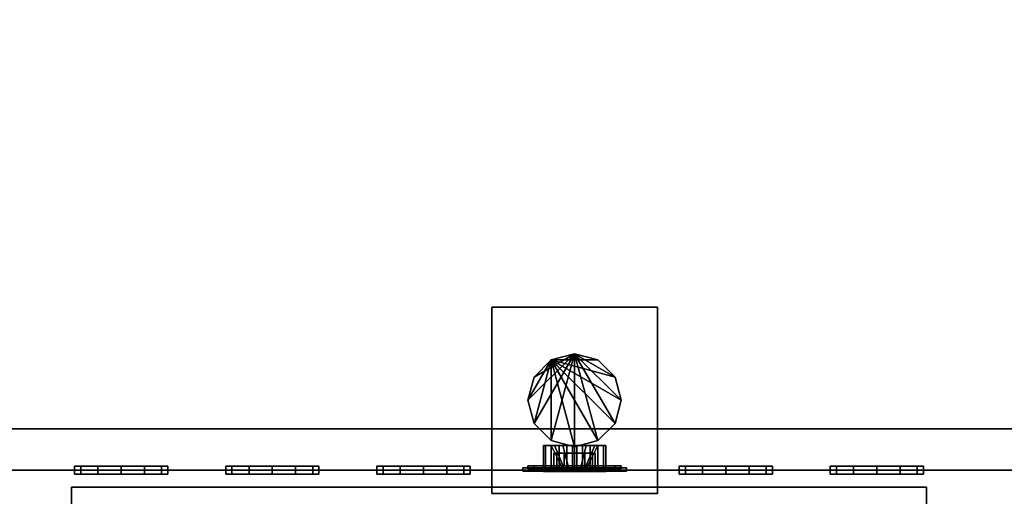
# Model space of a CAD drawing. Header units: millimetres. Extents: x 8500 to 19000, y -3980 to 3980.
# Tile 9 of 31: x 9900 to 11800, y -1150 to -230. Entities that reach past the tile are written whole.
import ezdxf

# ---------------------------------------------------------------- set-up
doc = ezdxf.new("R2010")
doc.units = ezdxf.units.MM

msp = doc.modelspace()

# ---------------------------------------------------------------- linework, layer by layer
for points in [[(8500, -3980, 840), (19000, -3980, 840), (19000, 3980, 840), (8500, 3980, 840)], [(8500, -3980, 900), (8500, 3980, 900), (19000, 3980, 900), (19000, -3980, 900)], [(10810.8, -1145, 901), (11130.8, -1145, 901), (11130.8, -785, 901), (10810.8, -785, 901)], [(10810.8, -1145, 910), (10810.8, -785, 910), (11130.8, -785, 910), (11130.8, -1145, 910)], [(11130.8, -785, 901), (11130.8, -785, 910), (10810.8, -785, 910), (10810.8, -785, 901)], [(10810.8, -785, 901), (10810.8, -785, 910), (10810.8, -1145, 910), (10810.8, -1145, 901)], [(11130.8, -1145, 901), (11130.8, -1145, 910), (11130.8, -785, 910), (11130.8, -785, 901)], [(10970.8, -875, 927.5), (10892.9, -1010, 927.5), (10880.8, -965, 927.5)], [(10970.8, -875, 927.5), (10880.8, -965, 927.5), (10892.9, -920, 927.5)], [(10925.8, -887.1, 912.5), (10892.9, -920, 912.5), (10880.8, -965, 912.5)], [(10925.8, -887.1, 912.5), (10880.8, -965, 912.5), (10892.9, -1010, 912.5)], [(10970.8, -875, 927.5), (10925.8, -1042.9, 927.5), (10892.9, -1010, 927.5)], [(10970.8, -875, 927.5), (10892.9, -920, 927.5), (10925.8, -887.1, 927.5)], [(10925.8, -887.1, 912.5), (10892.9, -1010, 912.5), (10925.8, -1042.9, 912.5)], [(10892.9, -920, 912.5), (10925.8, -887.1, 912.5), (10925.8, -887.1, 927.5), (10892.9, -920, 927.5)], [(10925.8, -887.1, 912.5), (11015.8, -887.1, 912.5), (10970.8, -875, 912.5)], [(10970.8, -875, 927.5), (10970.8, -1055, 927.5), (10925.8, -1042.9, 927.5)], [(10925.8, -887.1, 912.5), (10970.8, -875, 912.5), (10970.8, -875, 927.5), (10925.8, -887.1, 927.5)], [(10925.8, -887.1, 912.5), (10925.8, -1042.9, 912.5), (10970.8, -1055, 912.5)], [(10925.8, -887.1, 912.5), (10970.8, -1055, 912.5), (11015.8, -1042.9, 912.5)], [(10925.8, -887.1, 912.5), (11015.8, -1042.9, 912.5), (11048.8, -1010, 912.5)], [(10925.8, -887.1, 912.5), (11048.8, -1010, 912.5), (11060.8, -965, 912.5)], [(10925.8, -887.1, 912.5), (11060.8, -965, 912.5), (11048.8, -920, 912.5)], [(10925.8, -887.1, 912.5), (11048.8, -920, 912.5), (11015.8, -887.1, 912.5)], [(10970.8, -875, 927.5), (11015.8, -887.1, 927.5), (11048.8, -920, 927.5)], [(10970.8, -875, 927.5), (11048.8, -920, 927.5), (11060.8, -965, 927.5)], [(10970.8, -875, 927.5), (11060.8, -965, 927.5), (11048.8, -1010, 927.5)], [(10970.8, -875, 927.5), (11048.8, -1010, 927.5), (11015.8, -1042.9, 927.5)], [(10970.8, -875, 927.5), (11015.8, -1042.9, 927.5), (10970.8, -1055, 927.5)], [(10970.8, -875, 912.5), (11015.8, -887.1, 912.5), (11015.8, -887.1, 927.5), (10970.8, -875, 927.5)], [(11015.8, -887.1, 912.5), (11048.8, -920, 912.5), (11048.8, -920, 927.5), (11015.8, -887.1, 927.5)], [(10880.8, -965, 912.5), (10892.9, -920, 912.5), (10892.9, -920, 927.5), (10880.8, -965, 927.5)], [(11048.8, -920, 912.5), (11060.8, -965, 912.5), (11060.8, -965, 927.5), (11048.8, -920, 927.5)], [(10892.9, -1010, 912.5), (10880.8, -965, 912.5), (10880.8, -965, 927.5), (10892.9, -1010, 927.5)], [(11060.8, -965, 912.5), (11048.8, -1010, 912.5), (11048.8, -1010, 927.5), (11060.8, -965, 927.5)], [(9000, -2080, 900), (12000, -2080, 900), (12000, -1020, 900), (9000, -1020, 900)], [(9000, -2080, 1120), (9000, -1020, 1120), (12000, -1020, 1120), (12000, -2080, 1120)], [(12000, -1020, 900), (12000, -1020, 1120), (9000, -1020, 1120), (9000, -1020, 900)], [(10925.8, -1042.9, 912.5), (10892.9, -1010, 912.5), (10892.9, -1010, 927.5), (10925.8, -1042.9, 927.5)], [(11048.8, -1010, 912.5), (11015.8, -1042.9, 912.5), (11015.8, -1042.9, 927.5), (11048.8, -1010, 927.5)], [(10970.8, -1055, 912.5), (10925.8, -1042.9, 912.5), (10925.8, -1042.9, 927.5), (10970.8, -1055, 927.5)], [(11015.8, -1042.9, 912.5), (10970.8, -1055, 912.5), (10970.8, -1055, 927.5), (11015.8, -1042.9, 927.5)], [(10925.8, -1052.5, 1786), (10914.9, -1052.5, 1775), (10910.8, -1052.5, 1760)], [(10925.8, -1052.5, 1786), (10910.8, -1052.5, 1760), (10914.9, -1052.5, 1745)], [(10914.9, -1052.5, 1745), (10910.8, -1052.5, 1760), (10910.8, -1102.5, 1760), (10914.9, -1102.5, 1745)], [(10910.8, -1052.5, 1760), (10914.9, -1052.5, 1775), (10914.9, -1102.5, 1775), (10910.8, -1102.5, 1760)], [(10925.8, -1052.5, 1786), (10914.9, -1052.5, 1745), (10925.8, -1052.5, 1734)], [(10925.8, -1052.5, 1734), (10914.9, -1052.5, 1745), (10914.9, -1102.5, 1745), (10925.8, -1102.5, 1734)], [(10914.9, -1052.5, 1775), (10925.8, -1052.5, 1786), (10925.8, -1102.5, 1786), (10914.9, -1102.5, 1775)], [(10925.8, -1052.5, 1786), (10925.8, -1052.5, 1734), (10940.8, -1052.5, 1730)], [(10925.8, -1052.5, 1786), (10940.8, -1052.5, 1730), (10955.8, -1052.5, 1734)], [(10925.8, -1052.5, 1786), (10955.8, -1052.5, 1734), (10966.8, -1052.5, 1745)], [(10925.8, -1052.5, 1786), (10966.8, -1052.5, 1745), (10970.8, -1052.5, 1760)], [(10925.8, -1052.5, 1786), (10970.8, -1052.5, 1760), (10966.8, -1052.5, 1775)], [(10925.8, -1052.5, 1786), (10966.8, -1052.5, 1775), (10955.8, -1052.5, 1786)], [(10925.8, -1052.5, 1786), (10955.8, -1052.5, 1786), (10940.8, -1052.5, 1790)], [(10940.8, -1052.5, 1730), (10925.8, -1052.5, 1734), (10925.8, -1102.5, 1734), (10940.8, -1102.5, 1730)], [(10925.8, -1052.5, 1786), (10940.8, -1052.5, 1790), (10940.8, -1102.5, 1790), (10925.8, -1102.5, 1786)], [(10948.3, -1052.5, 1799), (10931.9, -1052.5, 1782.5), (10925.8, -1052.5, 1760)], [(10948.3, -1052.5, 1799), (10925.8, -1052.5, 1760), (10931.9, -1052.5, 1737.5)], [(10931.9, -1052.5, 1737.5), (10925.8, -1052.5, 1760), (10950.8, -1102.5, 1760), (10953.5, -1102.5, 1750)], [(10925.8, -1052.5, 1760), (10931.9, -1052.5, 1782.5), (10953.5, -1102.5, 1770), (10950.8, -1102.5, 1760)], [(10948.3, -1052.5, 1799), (10931.9, -1052.5, 1737.5), (10948.3, -1052.5, 1721)], [(10948.3, -1052.5, 1721), (10931.9, -1052.5, 1737.5), (10953.5, -1102.5, 1750), (10960.8, -1102.5, 1742.7)], [(10931.9, -1052.5, 1782.5), (10948.3, -1052.5, 1799), (10960.8, -1102.5, 1777.3), (10953.5, -1102.5, 1770)], [(10940.8, -1052.5, 1790), (10955.8, -1052.5, 1786), (10955.8, -1102.5, 1786), (10940.8, -1102.5, 1790)], [(10955.8, -1052.5, 1734), (10940.8, -1052.5, 1730), (10940.8, -1102.5, 1730), (10955.8, -1102.5, 1734)], [(10948.3, -1052.5, 1799), (10948.3, -1052.5, 1721), (10970.8, -1052.5, 1715)], [(10948.3, -1052.5, 1799), (10970.8, -1052.5, 1715), (10993.3, -1052.5, 1721)], [(10948.3, -1052.5, 1799), (10993.3, -1052.5, 1721), (11009.8, -1052.5, 1737.5)], [(10948.3, -1052.5, 1799), (11009.8, -1052.5, 1737.5), (11015.8, -1052.5, 1760)], [(10948.3, -1052.5, 1799), (11015.8, -1052.5, 1760), (11009.8, -1052.5, 1782.5)], [(10948.3, -1052.5, 1799), (11009.8, -1052.5, 1782.5), (10993.3, -1052.5, 1799)], [(10948.3, -1052.5, 1799), (10993.3, -1052.5, 1799), (10970.8, -1052.5, 1805)], [(10970.8, -1052.5, 1715), (10948.3, -1052.5, 1721), (10960.8, -1102.5, 1742.7), (10970.8, -1102.5, 1740)], [(10948.3, -1052.5, 1799), (10970.8, -1052.5, 1805), (10970.8, -1102.5, 1780), (10960.8, -1102.5, 1777.3)], [(10955.8, -1052.5, 1786), (10966.8, -1052.5, 1775), (10966.8, -1102.5, 1775), (10955.8, -1102.5, 1786)], [(10966.8, -1052.5, 1745), (10955.8, -1052.5, 1734), (10955.8, -1102.5, 1734), (10966.8, -1102.5, 1745)], [(10966.8, -1052.5, 1775), (10970.8, -1052.5, 1760), (10970.8, -1102.5, 1760), (10966.8, -1102.5, 1775)], [(10970.8, -1052.5, 1760), (10966.8, -1052.5, 1745), (10966.8, -1102.5, 1745), (10970.8, -1102.5, 1760)], [(10985.8, -1052.5, 1786), (10974.9, -1052.5, 1775), (10970.8, -1052.5, 1760)], [(10985.8, -1052.5, 1786), (10970.8, -1052.5, 1760), (10974.9, -1052.5, 1745)], [(10974.9, -1052.5, 1745), (10970.8, -1052.5, 1760), (10970.8, -1102.5, 1760), (10974.9, -1102.5, 1745)], [(10970.8, -1052.5, 1760), (10974.9, -1052.5, 1775), (10974.9, -1102.5, 1775), (10970.8, -1102.5, 1760)], [(10970.8, -1052.5, 1805), (10993.3, -1052.5, 1799), (10980.8, -1102.5, 1777.3), (10970.8, -1102.5, 1780)], [(10993.3, -1052.5, 1721), (10970.8, -1052.5, 1715), (10970.8, -1102.5, 1740), (10980.8, -1102.5, 1742.7)], [(10985.8, -1052.5, 1786), (10974.9, -1052.5, 1745), (10985.8, -1052.5, 1734)], [(10985.8, -1052.5, 1734), (10974.9, -1052.5, 1745), (10974.9, -1102.5, 1745), (10985.8, -1102.5, 1734)], [(10974.9, -1052.5, 1775), (10985.8, -1052.5, 1786), (10985.8, -1102.5, 1786), (10974.9, -1102.5, 1775)], [(10993.3, -1052.5, 1799), (11009.8, -1052.5, 1782.5), (10988.2, -1102.5, 1770), (10980.8, -1102.5, 1777.3)], [(11009.8, -1052.5, 1737.5), (10993.3, -1052.5, 1721), (10980.8, -1102.5, 1742.7), (10988.2, -1102.5, 1750)], [(10985.8, -1052.5, 1786), (10985.8, -1052.5, 1734), (11000.8, -1052.5, 1730)], [(10985.8, -1052.5, 1786), (11000.8, -1052.5, 1730), (11015.8, -1052.5, 1734)], [(10985.8, -1052.5, 1786), (11015.8, -1052.5, 1734), (11026.8, -1052.5, 1745)], [(10985.8, -1052.5, 1786), (11026.8, -1052.5, 1745), (11030.8, -1052.5, 1760)], [(10985.8, -1052.5, 1786), (11030.8, -1052.5, 1760), (11026.8, -1052.5, 1775)], [(10985.8, -1052.5, 1786), (11026.8, -1052.5, 1775), (11015.8, -1052.5, 1786)], [(10985.8, -1052.5, 1786), (11015.8, -1052.5, 1786), (11000.8, -1052.5, 1790)], [(11000.8, -1052.5, 1730), (10985.8, -1052.5, 1734), (10985.8, -1102.5, 1734), (11000.8, -1102.5, 1730)], [(10985.8, -1052.5, 1786), (11000.8, -1052.5, 1790), (11000.8, -1102.5, 1790), (10985.8, -1102.5, 1786)], [(11009.8, -1052.5, 1782.5), (11015.8, -1052.5, 1760), (10990.8, -1102.5, 1760), (10988.2, -1102.5, 1770)], [(11015.8, -1052.5, 1760), (11009.8, -1052.5, 1737.5), (10988.2, -1102.5, 1750), (10990.8, -1102.5, 1760)], [(11000.8, -1052.5, 1790), (11015.8, -1052.5, 1786), (11015.8, -1102.5, 1786), (11000.8, -1102.5, 1790)], [(11015.8, -1052.5, 1734), (11000.8, -1052.5, 1730), (11000.8, -1102.5, 1730), (11015.8, -1102.5, 1734)], [(11015.8, -1052.5, 1786), (11026.8, -1052.5, 1775), (11026.8, -1102.5, 1775), (11015.8, -1102.5, 1786)], [(11026.8, -1052.5, 1745), (11015.8, -1052.5, 1734), (11015.8, -1102.5, 1734), (11026.8, -1102.5, 1745)], [(11026.8, -1052.5, 1775), (11030.8, -1052.5, 1760), (11030.8, -1102.5, 1760), (11026.8, -1102.5, 1775)], [(11030.8, -1052.5, 1760), (11026.8, -1052.5, 1745), (11026.8, -1102.5, 1745), (11030.8, -1102.5, 1760)], [(10950.8, -1067, 1694.6), (10936.2, -1067, 1680), (10930.8, -1067, 1660)], [(10950.8, -1067, 1694.6), (10930.8, -1067, 1660), (10936.2, -1067, 1640)], [(10936.2, -1067, 1640), (10930.8, -1067, 1660), (10930.8, -1097, 1660), (10936.2, -1097, 1640)], [(10930.8, -1067, 1660), (10936.2, -1067, 1680), (10936.2, -1097, 1680), (10930.8, -1097, 1660)], [(10950.8, -1067, 1694.6), (10936.2, -1067, 1640), (10950.8, -1067, 1625.4)], [(10950.8, -1067, 1625.4), (10936.2, -1067, 1640), (10936.2, -1097, 1640), (10950.8, -1097, 1625.4)], [(10936.2, -1067, 1680), (10950.8, -1067, 1694.6), (10950.8, -1097, 1694.6), (10936.2, -1097, 1680)], [(10950.8, -1067, 1694.6), (10950.8, -1067, 1625.4), (10970.8, -1067, 1620)], [(10950.8, -1067, 1694.6), (10970.8, -1067, 1620), (10990.8, -1067, 1625.4)], [(10950.8, -1067, 1694.6), (10990.8, -1067, 1625.4), (11005.5, -1067, 1640)], [(10950.8, -1067, 1694.6), (11005.5, -1067, 1640), (11010.8, -1067, 1660)], [(10950.8, -1067, 1694.6), (11010.8, -1067, 1660), (11005.5, -1067, 1680)], [(10950.8, -1067, 1694.6), (11005.5, -1067, 1680), (10990.8, -1067, 1694.6)], [(10950.8, -1067, 1694.6), (10990.8, -1067, 1694.6), (10970.8, -1067, 1700)], [(10970.8, -1067, 1620), (10950.8, -1067, 1625.4), (10950.8, -1097, 1625.4), (10970.8, -1097, 1620)], [(10950.8, -1067, 1694.6), (10970.8, -1067, 1700), (10970.8, -1097, 1700), (10950.8, -1097, 1694.6)], [(10970.8, -1067, 1700), (10990.8, -1067, 1694.6), (10990.8, -1097, 1694.6), (10970.8, -1097, 1700)], [(10990.8, -1067, 1625.4), (10970.8, -1067, 1620), (10970.8, -1097, 1620), (10990.8, -1097, 1625.4)], [(10990.8, -1067, 1694.6), (11005.5, -1067, 1680), (11005.5, -1097, 1680), (10990.8, -1097, 1694.6)], [(11005.5, -1067, 1640), (10990.8, -1067, 1625.4), (10990.8, -1097, 1625.4), (11005.5, -1097, 1640)], [(11005.5, -1067, 1680), (11010.8, -1067, 1660), (11010.8, -1097, 1660), (11005.5, -1097, 1680)], [(11010.8, -1067, 1660), (11005.5, -1067, 1640), (11005.5, -1097, 1640), (11010.8, -1097, 1660)], [(9700, -2000, 1450), (11950, -2000, 1450), (11950, -1100, 1450), (9700, -1100, 1450)], [(9700, -2000, 2020), (9700, -1100, 2020), (11950, -1100, 2020), (11950, -2000, 2020)], [(11950, -1100, 1450), (11950, -1100, 2020), (9700, -1100, 2020), (9700, -1100, 1450)], [(10050.8, -1092.5, 1797.9), (10017.9, -1092.5, 1765), (10005.8, -1092.5, 1720)], [(10050.8, -1092.5, 1797.9), (10005.8, -1092.5, 1720), (10017.9, -1092.5, 1675)], [(10017.9, -1092.5, 1675), (10005.8, -1092.5, 1720), (10005.8, -1107.5, 1720), (10017.9, -1107.5, 1675)], [(10005.8, -1092.5, 1720), (10017.9, -1092.5, 1765), (10017.9, -1107.5, 1765), (10005.8, -1107.5, 1720)], [(10050.8, -1092.5, 1797.9), (10017.9, -1092.5, 1675), (10050.8, -1092.5, 1642.1)], [(10050.8, -1092.5, 1642.1), (10017.9, -1092.5, 1675), (10017.9, -1107.5, 1675), (10050.8, -1107.5, 1642.1)], [(10017.9, -1092.5, 1765), (10050.8, -1092.5, 1797.9), (10050.8, -1107.5, 1797.9), (10017.9, -1107.5, 1765)], [(10050.8, -1092.5, 1797.9), (10050.8, -1092.5, 1642.1), (10095.8, -1092.5, 1630)], [(10050.8, -1092.5, 1797.9), (10095.8, -1092.5, 1630), (10140.8, -1092.5, 1642.1)], [(10050.8, -1092.5, 1797.9), (10140.8, -1092.5, 1642.1), (10173.8, -1092.5, 1675)], [(10050.8, -1092.5, 1797.9), (10173.8, -1092.5, 1675), (10185.8, -1092.5, 1720)], [(10050.8, -1092.5, 1797.9), (10185.8, -1092.5, 1720), (10173.8, -1092.5, 1765)], [(10050.8, -1092.5, 1797.9), (10173.8, -1092.5, 1765), (10140.8, -1092.5, 1797.9)], [(10050.8, -1092.5, 1797.9), (10140.8, -1092.5, 1797.9), (10095.8, -1092.5, 1810)], [(10095.8, -1092.5, 1630), (10050.8, -1092.5, 1642.1), (10050.8, -1107.5, 1642.1), (10095.8, -1107.5, 1630)], [(10050.8, -1092.5, 1797.9), (10095.8, -1092.5, 1810), (10095.8, -1107.5, 1810), (10050.8, -1107.5, 1797.9)], [(10095.8, -1092.5, 1810), (10140.8, -1092.5, 1797.9), (10140.8, -1107.5, 1797.9), (10095.8, -1107.5, 1810)], [(10140.8, -1092.5, 1642.1), (10095.8, -1092.5, 1630), (10095.8, -1107.5, 1630), (10140.8, -1107.5, 1642.1)], [(10140.8, -1092.5, 1797.9), (10173.8, -1092.5, 1765), (10173.8, -1107.5, 1765), (10140.8, -1107.5, 1797.9)], [(10173.8, -1092.5, 1675), (10140.8, -1092.5, 1642.1), (10140.8, -1107.5, 1642.1), (10173.8, -1107.5, 1675)], [(10173.8, -1092.5, 1765), (10185.8, -1092.5, 1720), (10185.8, -1107.5, 1720), (10173.8, -1107.5, 1765)], [(10185.8, -1092.5, 1720), (10173.8, -1092.5, 1675), (10173.8, -1107.5, 1675), (10185.8, -1107.5, 1720)], [(10342.5, -1092.5, 1797.9), (10309.6, -1092.5, 1765), (10297.5, -1092.5, 1720)], [(10342.5, -1092.5, 1797.9), (10297.5, -1092.5, 1720), (10309.6, -1092.5, 1675)], [(10309.6, -1092.5, 1675), (10297.5, -1092.5, 1720), (10297.5, -1107.5, 1720), (10309.6, -1107.5, 1675)], [(10297.5, -1092.5, 1720), (10309.6, -1092.5, 1765), (10309.6, -1107.5, 1765), (10297.5, -1107.5, 1720)], [(10342.5, -1092.5, 1797.9), (10309.6, -1092.5, 1675), (10342.5, -1092.5, 1642.1)], [(10342.5, -1092.5, 1642.1), (10309.6, -1092.5, 1675), (10309.6, -1107.5, 1675), (10342.5, -1107.5, 1642.1)], [(10309.6, -1092.5, 1765), (10342.5, -1092.5, 1797.9), (10342.5, -1107.5, 1797.9), (10309.6, -1107.5, 1765)], [(10342.5, -1092.5, 1797.9), (10342.5, -1092.5, 1642.1), (10387.5, -1092.5, 1630)], [(10342.5, -1092.5, 1797.9), (10387.5, -1092.5, 1630), (10432.5, -1092.5, 1642.1)], [(10342.5, -1092.5, 1797.9), (10432.5, -1092.5, 1642.1), (10465.4, -1092.5, 1675)], [(10342.5, -1092.5, 1797.9), (10465.4, -1092.5, 1675), (10477.5, -1092.5, 1720)], [(10342.5, -1092.5, 1797.9), (10477.5, -1092.5, 1720), (10465.4, -1092.5, 1765)], [(10342.5, -1092.5, 1797.9), (10465.4, -1092.5, 1765), (10432.5, -1092.5, 1797.9)], [(10342.5, -1092.5, 1797.9), (10432.5, -1092.5, 1797.9), (10387.5, -1092.5, 1810)], [(10387.5, -1092.5, 1630), (10342.5, -1092.5, 1642.1), (10342.5, -1107.5, 1642.1), (10387.5, -1107.5, 1630)], [(10342.5, -1092.5, 1797.9), (10387.5, -1092.5, 1810), (10387.5, -1107.5, 1810), (10342.5, -1107.5, 1797.9)], [(10387.5, -1092.5, 1810), (10432.5, -1092.5, 1797.9), (10432.5, -1107.5, 1797.9), (10387.5, -1107.5, 1810)], [(10432.5, -1092.5, 1642.1), (10387.5, -1092.5, 1630), (10387.5, -1107.5, 1630), (10432.5, -1107.5, 1642.1)], [(10432.5, -1092.5, 1797.9), (10465.4, -1092.5, 1765), (10465.4, -1107.5, 1765), (10432.5, -1107.5, 1797.9)], [(10465.4, -1092.5, 1675), (10432.5, -1092.5, 1642.1), (10432.5, -1107.5, 1642.1), (10465.4, -1107.5, 1675)], [(10465.4, -1092.5, 1765), (10477.5, -1092.5, 1720), (10477.5, -1107.5, 1720), (10465.4, -1107.5, 1765)], [(10477.5, -1092.5, 1720), (10465.4, -1092.5, 1675), (10465.4, -1107.5, 1675), (10477.5, -1107.5, 1720)], [(10634.2, -1092.5, 1797.9), (10601.2, -1092.5, 1765), (10589.2, -1092.5, 1720)], [(10634.2, -1092.5, 1797.9), (10589.2, -1092.5, 1720), (10601.2, -1092.5, 1675)], [(10601.2, -1092.5, 1675), (10589.2, -1092.5, 1720), (10589.2, -1107.5, 1720), (10601.2, -1107.5, 1675)], [(10589.2, -1092.5, 1720), (10601.2, -1092.5, 1765), (10601.2, -1107.5, 1765), (10589.2, -1107.5, 1720)], [(10634.2, -1092.5, 1797.9), (10601.2, -1092.5, 1675), (10634.2, -1092.5, 1642.1)], [(10634.2, -1092.5, 1642.1), (10601.2, -1092.5, 1675), (10601.2, -1107.5, 1675), (10634.2, -1107.5, 1642.1)], [(10601.2, -1092.5, 1765), (10634.2, -1092.5, 1797.9), (10634.2, -1107.5, 1797.9), (10601.2, -1107.5, 1765)], [(10634.2, -1092.5, 1797.9), (10634.2, -1092.5, 1642.1), (10679.2, -1092.5, 1630)], [(10634.2, -1092.5, 1797.9), (10679.2, -1092.5, 1630), (10724.2, -1092.5, 1642.1)], [(10634.2, -1092.5, 1797.9), (10724.2, -1092.5, 1642.1), (10757.1, -1092.5, 1675)], [(10634.2, -1092.5, 1797.9), (10757.1, -1092.5, 1675), (10769.2, -1092.5, 1720)], [(10634.2, -1092.5, 1797.9), (10769.2, -1092.5, 1720), (10757.1, -1092.5, 1765)], [(10634.2, -1092.5, 1797.9), (10757.1, -1092.5, 1765), (10724.2, -1092.5, 1797.9)], [(10634.2, -1092.5, 1797.9), (10724.2, -1092.5, 1797.9), (10679.2, -1092.5, 1810)], [(10679.2, -1092.5, 1630), (10634.2, -1092.5, 1642.1), (10634.2, -1107.5, 1642.1), (10679.2, -1107.5, 1630)], [(10634.2, -1092.5, 1797.9), (10679.2, -1092.5, 1810), (10679.2, -1107.5, 1810), (10634.2, -1107.5, 1797.9)], [(10679.2, -1092.5, 1810), (10724.2, -1092.5, 1797.9), (10724.2, -1107.5, 1797.9), (10679.2, -1107.5, 1810)], [(10724.2, -1092.5, 1642.1), (10679.2, -1092.5, 1630), (10679.2, -1107.5, 1630), (10724.2, -1107.5, 1642.1)], [(10724.2, -1092.5, 1797.9), (10757.1, -1092.5, 1765), (10757.1, -1107.5, 1765), (10724.2, -1107.5, 1797.9)], [(10757.1, -1092.5, 1675), (10724.2, -1092.5, 1642.1), (10724.2, -1107.5, 1642.1), (10757.1, -1107.5, 1675)], [(10757.1, -1092.5, 1765), (10769.2, -1092.5, 1720), (10769.2, -1107.5, 1720), (10757.1, -1107.5, 1765)], [(10769.2, -1092.5, 1720), (10757.1, -1092.5, 1675), (10757.1, -1107.5, 1675), (10769.2, -1107.5, 1720)], [(10920.8, -1095.7, 1806.6), (10884.2, -1095.7, 1770), (10870.8, -1095.7, 1720)], [(10920.8, -1095.7, 1806.6), (10870.8, -1095.7, 1720), (10884.2, -1095.7, 1670)], [(10884.2, -1095.7, 1670), (10870.8, -1095.7, 1720), (10870.8, -1101.7, 1720), (10884.2, -1101.7, 1670)], [(10870.8, -1095.7, 1720), (10884.2, -1095.7, 1770), (10884.2, -1101.7, 1770), (10870.8, -1101.7, 1720)], [(10970.8, -1101.7, 1820), (10884.2, -1101.7, 1670), (10870.8, -1101.7, 1720)], [(10970.8, -1101.7, 1820), (10870.8, -1101.7, 1720), (10884.2, -1101.7, 1770)], [(10925.8, -1091.6, 1797.9), (10892.9, -1091.6, 1765), (10880.8, -1091.6, 1720)], [(10925.8, -1091.6, 1797.9), (10880.8, -1091.6, 1720), (10892.9, -1091.6, 1675)], [(10892.9, -1091.6, 1675), (10880.8, -1091.6, 1720), (10880.8, -1097.6, 1720), (10892.9, -1097.6, 1675)], [(10880.8, -1091.6, 1720), (10892.9, -1091.6, 1765), (10892.9, -1097.6, 1765), (10880.8, -1097.6, 1720)], [(10970.8, -1097.6, 1810), (10892.9, -1097.6, 1675), (10880.8, -1097.6, 1720)], [(10970.8, -1097.6, 1810), (10880.8, -1097.6, 1720), (10892.9, -1097.6, 1765)], [(10920.8, -1095.7, 1806.6), (10884.2, -1095.7, 1670), (10920.8, -1095.7, 1633.4)], [(10920.8, -1095.7, 1633.4), (10884.2, -1095.7, 1670), (10884.2, -1101.7, 1670), (10920.8, -1101.7, 1633.4)], [(10884.2, -1095.7, 1770), (10920.8, -1095.7, 1806.6), (10920.8, -1101.7, 1806.6), (10884.2, -1101.7, 1770)], [(10970.8, -1101.7, 1820), (10920.8, -1101.7, 1633.4), (10884.2, -1101.7, 1670)], [(10970.8, -1101.7, 1820), (10884.2, -1101.7, 1770), (10920.8, -1101.7, 1806.6)], [(10925.8, -1091.6, 1797.9), (10892.9, -1091.6, 1675), (10925.8, -1091.6, 1642.1)], [(10925.8, -1091.6, 1642.1), (10892.9, -1091.6, 1675), (10892.9, -1097.6, 1675), (10925.8, -1097.6, 1642.1)], [(10892.9, -1091.6, 1765), (10925.8, -1091.6, 1797.9), (10925.8, -1097.6, 1797.9), (10892.9, -1097.6, 1765)], [(10970.8, -1097.6, 1810), (10925.8, -1097.6, 1642.1), (10892.9, -1097.6, 1675)], [(10970.8, -1097.6, 1810), (10892.9, -1097.6, 1765), (10925.8, -1097.6, 1797.9)], [(10920.8, -1095.7, 1806.6), (10920.8, -1095.7, 1633.4), (10970.8, -1095.7, 1620)], [(10920.8, -1095.7, 1806.6), (10970.8, -1095.7, 1620), (11020.8, -1095.7, 1633.4)], [(10920.8, -1095.7, 1806.6), (11020.8, -1095.7, 1633.4), (11057.4, -1095.7, 1670)], [(10920.8, -1095.7, 1806.6), (11057.4, -1095.7, 1670), (11070.8, -1095.7, 1720)], [(10920.8, -1095.7, 1806.6), (11070.8, -1095.7, 1720), (11057.4, -1095.7, 1770)], [(10920.8, -1095.7, 1806.6), (11057.4, -1095.7, 1770), (11020.8, -1095.7, 1806.6)], [(10920.8, -1095.7, 1806.6), (11020.8, -1095.7, 1806.6), (10970.8, -1095.7, 1820)], [(10970.8, -1095.7, 1620), (10920.8, -1095.7, 1633.4), (10920.8, -1101.7, 1633.4), (10970.8, -1101.7, 1620)], [(10920.8, -1095.7, 1806.6), (10970.8, -1095.7, 1820), (10970.8, -1101.7, 1820), (10920.8, -1101.7, 1806.6)], [(10970.8, -1101.7, 1820), (10970.8, -1101.7, 1620), (10920.8, -1101.7, 1633.4)], [(10925.8, -1091.6, 1797.9), (10925.8, -1091.6, 1642.1), (10970.8, -1091.6, 1630)], [(10925.8, -1091.6, 1797.9), (10970.8, -1091.6, 1630), (11015.8, -1091.6, 1642.1)], [(10925.8, -1091.6, 1797.9), (11015.8, -1091.6, 1642.1), (11048.8, -1091.6, 1675)], [(10925.8, -1091.6, 1797.9), (11048.8, -1091.6, 1675), (11060.8, -1091.6, 1720)], [(10925.8, -1091.6, 1797.9), (11060.8, -1091.6, 1720), (11048.8, -1091.6, 1765)], [(10925.8, -1091.6, 1797.9), (11048.8, -1091.6, 1765), (11015.8, -1091.6, 1797.9)], [(10925.8, -1091.6, 1797.9), (11015.8, -1091.6, 1797.9), (10970.8, -1091.6, 1810)], [(10970.8, -1091.6, 1630), (10925.8, -1091.6, 1642.1), (10925.8, -1097.6, 1642.1), (10970.8, -1097.6, 1630)], [(10925.8, -1091.6, 1797.9), (10970.8, -1091.6, 1810), (10970.8, -1097.6, 1810), (10925.8, -1097.6, 1797.9)], [(10970.8, -1097.6, 1810), (10970.8, -1097.6, 1630), (10925.8, -1097.6, 1642.1)], [(10970.8, -1097, 1700), (10936.2, -1097, 1640), (10930.8, -1097, 1660)], [(10970.8, -1097, 1700), (10930.8, -1097, 1660), (10936.2, -1097, 1680)], [(10970.8, -1097, 1700), (10950.8, -1097, 1625.4), (10936.2, -1097, 1640)], [(10970.8, -1097, 1700), (10936.2, -1097, 1680), (10950.8, -1097, 1694.6)], [(10970.8, -1097, 1700), (10970.8, -1097, 1620), (10950.8, -1097, 1625.4)], [(10970.8, -1091.6, 1810), (11015.8, -1091.6, 1797.9), (11015.8, -1097.6, 1797.9), (10970.8, -1097.6, 1810)], [(11015.8, -1091.6, 1642.1), (10970.8, -1091.6, 1630), (10970.8, -1097.6, 1630), (11015.8, -1097.6, 1642.1)], [(10970.8, -1095.7, 1820), (11020.8, -1095.7, 1806.6), (11020.8, -1101.7, 1806.6), (10970.8, -1101.7, 1820)], [(11020.8, -1095.7, 1633.4), (10970.8, -1095.7, 1620), (10970.8, -1101.7, 1620), (11020.8, -1101.7, 1633.4)], [(10970.8, -1097, 1700), (10990.8, -1097, 1694.6), (11005.5, -1097, 1680)], [(10970.8, -1097, 1700), (11005.5, -1097, 1680), (11010.8, -1097, 1660)], [(10970.8, -1097, 1700), (11010.8, -1097, 1660), (11005.5, -1097, 1640)], [(10970.8, -1097, 1700), (11005.5, -1097, 1640), (10990.8, -1097, 1625.4)], [(10970.8, -1097, 1700), (10990.8, -1097, 1625.4), (10970.8, -1097, 1620)], [(10970.8, -1097.6, 1810), (11015.8, -1097.6, 1797.9), (11048.8, -1097.6, 1765)], [(10970.8, -1097.6, 1810), (11048.8, -1097.6, 1765), (11060.8, -1097.6, 1720)], [(10970.8, -1097.6, 1810), (11060.8, -1097.6, 1720), (11048.8, -1097.6, 1675)], [(10970.8, -1097.6, 1810), (11048.8, -1097.6, 1675), (11015.8, -1097.6, 1642.1)], [(10970.8, -1097.6, 1810), (11015.8, -1097.6, 1642.1), (10970.8, -1097.6, 1630)], [(10970.8, -1101.7, 1820), (11020.8, -1101.7, 1806.6), (11057.4, -1101.7, 1770)], [(10970.8, -1101.7, 1820), (11057.4, -1101.7, 1770), (11070.8, -1101.7, 1720)], [(10970.8, -1101.7, 1820), (11070.8, -1101.7, 1720), (11057.4, -1101.7, 1670)], [(10970.8, -1101.7, 1820), (11057.4, -1101.7, 1670), (11020.8, -1101.7, 1633.4)], [(10970.8, -1101.7, 1820), (11020.8, -1101.7, 1633.4), (10970.8, -1101.7, 1620)], [(11015.8, -1091.6, 1797.9), (11048.8, -1091.6, 1765), (11048.8, -1097.6, 1765), (11015.8, -1097.6, 1797.9)], [(11048.8, -1091.6, 1675), (11015.8, -1091.6, 1642.1), (11015.8, -1097.6, 1642.1), (11048.8, -1097.6, 1675)], [(11020.8, -1095.7, 1806.6), (11057.4, -1095.7, 1770), (11057.4, -1101.7, 1770), (11020.8, -1101.7, 1806.6)], [(11057.4, -1095.7, 1670), (11020.8, -1095.7, 1633.4), (11020.8, -1101.7, 1633.4), (11057.4, -1101.7, 1670)], [(11048.8, -1091.6, 1765), (11060.8, -1091.6, 1720), (11060.8, -1097.6, 1720), (11048.8, -1097.6, 1765)], [(11060.8, -1091.6, 1720), (11048.8, -1091.6, 1675), (11048.8, -1097.6, 1675), (11060.8, -1097.6, 1720)], [(11057.4, -1095.7, 1770), (11070.8, -1095.7, 1720), (11070.8, -1101.7, 1720), (11057.4, -1101.7, 1770)], [(11070.8, -1095.7, 1720), (11057.4, -1095.7, 1670), (11057.4, -1101.7, 1670), (11070.8, -1101.7, 1720)], [(11217.5, -1092.5, 1797.9), (11184.6, -1092.5, 1765), (11172.5, -1092.5, 1720)], [(11217.5, -1092.5, 1797.9), (11172.5, -1092.5, 1720), (11184.6, -1092.5, 1675)], [(11184.6, -1092.5, 1675), (11172.5, -1092.5, 1720), (11172.5, -1107.5, 1720), (11184.6, -1107.5, 1675)], [(11172.5, -1092.5, 1720), (11184.6, -1092.5, 1765), (11184.6, -1107.5, 1765), (11172.5, -1107.5, 1720)], [(11217.5, -1092.5, 1797.9), (11184.6, -1092.5, 1675), (11217.5, -1092.5, 1642.1)], [(11217.5, -1092.5, 1642.1), (11184.6, -1092.5, 1675), (11184.6, -1107.5, 1675), (11217.5, -1107.5, 1642.1)], [(11184.6, -1092.5, 1765), (11217.5, -1092.5, 1797.9), (11217.5, -1107.5, 1797.9), (11184.6, -1107.5, 1765)], [(11217.5, -1092.5, 1797.9), (11217.5, -1092.5, 1642.1), (11262.5, -1092.5, 1630)], [(11217.5, -1092.5, 1797.9), (11262.5, -1092.5, 1630), (11307.5, -1092.5, 1642.1)], [(11217.5, -1092.5, 1797.9), (11307.5, -1092.5, 1642.1), (11340.4, -1092.5, 1675)], [(11217.5, -1092.5, 1797.9), (11340.4, -1092.5, 1675), (11352.5, -1092.5, 1720)], [(11217.5, -1092.5, 1797.9), (11352.5, -1092.5, 1720), (11340.4, -1092.5, 1765)], [(11217.5, -1092.5, 1797.9), (11340.4, -1092.5, 1765), (11307.5, -1092.5, 1797.9)], [(11217.5, -1092.5, 1797.9), (11307.5, -1092.5, 1797.9), (11262.5, -1092.5, 1810)], [(11262.5, -1092.5, 1630), (11217.5, -1092.5, 1642.1), (11217.5, -1107.5, 1642.1), (11262.5, -1107.5, 1630)], [(11217.5, -1092.5, 1797.9), (11262.5, -1092.5, 1810), (11262.5, -1107.5, 1810), (11217.5, -1107.5, 1797.9)], [(11262.5, -1092.5, 1810), (11307.5, -1092.5, 1797.9), (11307.5, -1107.5, 1797.9), (11262.5, -1107.5, 1810)], [(11307.5, -1092.5, 1642.1), (11262.5, -1092.5, 1630), (11262.5, -1107.5, 1630), (11307.5, -1107.5, 1642.1)], [(11307.5, -1092.5, 1797.9), (11340.4, -1092.5, 1765), (11340.4, -1107.5, 1765), (11307.5, -1107.5, 1797.9)], [(11340.4, -1092.5, 1675), (11307.5, -1092.5, 1642.1), (11307.5, -1107.5, 1642.1), (11340.4, -1107.5, 1675)], [(11340.4, -1092.5, 1765), (11352.5, -1092.5, 1720), (11352.5, -1107.5, 1720), (11340.4, -1107.5, 1765)], [(11352.5, -1092.5, 1720), (11340.4, -1092.5, 1675), (11340.4, -1107.5, 1675), (11352.5, -1107.5, 1720)], [(11509.2, -1092.5, 1797.9), (11476.2, -1092.5, 1765), (11464.2, -1092.5, 1720)], [(11509.2, -1092.5, 1797.9), (11464.2, -1092.5, 1720), (11476.2, -1092.5, 1675)], [(11476.2, -1092.5, 1675), (11464.2, -1092.5, 1720), (11464.2, -1107.5, 1720), (11476.2, -1107.5, 1675)], [(11464.2, -1092.5, 1720), (11476.2, -1092.5, 1765), (11476.2, -1107.5, 1765), (11464.2, -1107.5, 1720)], [(11509.2, -1092.5, 1797.9), (11476.2, -1092.5, 1675), (11509.2, -1092.5, 1642.1)], [(11509.2, -1092.5, 1642.1), (11476.2, -1092.5, 1675), (11476.2, -1107.5, 1675), (11509.2, -1107.5, 1642.1)], [(11476.2, -1092.5, 1765), (11509.2, -1092.5, 1797.9), (11509.2, -1107.5, 1797.9), (11476.2, -1107.5, 1765)], [(11509.2, -1092.5, 1797.9), (11509.2, -1092.5, 1642.1), (11554.2, -1092.5, 1630)], [(11509.2, -1092.5, 1797.9), (11554.2, -1092.5, 1630), (11599.2, -1092.5, 1642.1)], [(11509.2, -1092.5, 1797.9), (11599.2, -1092.5, 1642.1), (11632.1, -1092.5, 1675)], [(11509.2, -1092.5, 1797.9), (11632.1, -1092.5, 1675), (11644.2, -1092.5, 1720)], [(11509.2, -1092.5, 1797.9), (11644.2, -1092.5, 1720), (11632.1, -1092.5, 1765)], [(11509.2, -1092.5, 1797.9), (11632.1, -1092.5, 1765), (11599.2, -1092.5, 1797.9)], [(11509.2, -1092.5, 1797.9), (11599.2, -1092.5, 1797.9), (11554.2, -1092.5, 1810)], [(11554.2, -1092.5, 1630), (11509.2, -1092.5, 1642.1), (11509.2, -1107.5, 1642.1), (11554.2, -1107.5, 1630)], [(11509.2, -1092.5, 1797.9), (11554.2, -1092.5, 1810), (11554.2, -1107.5, 1810), (11509.2, -1107.5, 1797.9)], [(11554.2, -1092.5, 1810), (11599.2, -1092.5, 1797.9), (11599.2, -1107.5, 1797.9), (11554.2, -1107.5, 1810)], [(11599.2, -1092.5, 1642.1), (11554.2, -1092.5, 1630), (11554.2, -1107.5, 1630), (11599.2, -1107.5, 1642.1)], [(11599.2, -1092.5, 1797.9), (11632.1, -1092.5, 1765), (11632.1, -1107.5, 1765), (11599.2, -1107.5, 1797.9)], [(11632.1, -1092.5, 1675), (11599.2, -1092.5, 1642.1), (11599.2, -1107.5, 1642.1), (11632.1, -1107.5, 1675)], [(11632.1, -1092.5, 1765), (11644.2, -1092.5, 1720), (11644.2, -1107.5, 1720), (11632.1, -1107.5, 1765)], [(11644.2, -1092.5, 1720), (11632.1, -1092.5, 1675), (11632.1, -1107.5, 1675), (11644.2, -1107.5, 1720)], [(10095.8, -1107.5, 1810), (10017.9, -1107.5, 1675), (10005.8, -1107.5, 1720)], [(10095.8, -1107.5, 1810), (10005.8, -1107.5, 1720), (10017.9, -1107.5, 1765)], [(10095.8, -1107.5, 1810), (10050.8, -1107.5, 1642.1), (10017.9, -1107.5, 1675)], [(10095.8, -1107.5, 1810), (10017.9, -1107.5, 1765), (10050.8, -1107.5, 1797.9)], [(10095.8, -1107.5, 1810), (10095.8, -1107.5, 1630), (10050.8, -1107.5, 1642.1)], [(10095.8, -1107.5, 1810), (10140.8, -1107.5, 1797.9), (10173.8, -1107.5, 1765)], [(10095.8, -1107.5, 1810), (10173.8, -1107.5, 1765), (10185.8, -1107.5, 1720)], [(10095.8, -1107.5, 1810), (10185.8, -1107.5, 1720), (10173.8, -1107.5, 1675)], [(10095.8, -1107.5, 1810), (10173.8, -1107.5, 1675), (10140.8, -1107.5, 1642.1)], [(10095.8, -1107.5, 1810), (10140.8, -1107.5, 1642.1), (10095.8, -1107.5, 1630)], [(10387.5, -1107.5, 1810), (10309.6, -1107.5, 1675), (10297.5, -1107.5, 1720)], [(10387.5, -1107.5, 1810), (10297.5, -1107.5, 1720), (10309.6, -1107.5, 1765)], [(10387.5, -1107.5, 1810), (10342.5, -1107.5, 1642.1), (10309.6, -1107.5, 1675)], [(10387.5, -1107.5, 1810), (10309.6, -1107.5, 1765), (10342.5, -1107.5, 1797.9)], [(10387.5, -1107.5, 1810), (10387.5, -1107.5, 1630), (10342.5, -1107.5, 1642.1)], [(10387.5, -1107.5, 1810), (10432.5, -1107.5, 1797.9), (10465.4, -1107.5, 1765)], [(10387.5, -1107.5, 1810), (10465.4, -1107.5, 1765), (10477.5, -1107.5, 1720)], [(10387.5, -1107.5, 1810), (10477.5, -1107.5, 1720), (10465.4, -1107.5, 1675)], [(10387.5, -1107.5, 1810), (10465.4, -1107.5, 1675), (10432.5, -1107.5, 1642.1)], [(10387.5, -1107.5, 1810), (10432.5, -1107.5, 1642.1), (10387.5, -1107.5, 1630)], [(10679.2, -1107.5, 1810), (10601.2, -1107.5, 1675), (10589.2, -1107.5, 1720)], [(10679.2, -1107.5, 1810), (10589.2, -1107.5, 1720), (10601.2, -1107.5, 1765)], [(10679.2, -1107.5, 1810), (10634.2, -1107.5, 1642.1), (10601.2, -1107.5, 1675)], [(10679.2, -1107.5, 1810), (10601.2, -1107.5, 1765), (10634.2, -1107.5, 1797.9)], [(10679.2, -1107.5, 1810), (10679.2, -1107.5, 1630), (10634.2, -1107.5, 1642.1)], [(10679.2, -1107.5, 1810), (10724.2, -1107.5, 1797.9), (10757.1, -1107.5, 1765)], [(10679.2, -1107.5, 1810), (10757.1, -1107.5, 1765), (10769.2, -1107.5, 1720)], [(10679.2, -1107.5, 1810), (10769.2, -1107.5, 1720), (10757.1, -1107.5, 1675)], [(10679.2, -1107.5, 1810), (10757.1, -1107.5, 1675), (10724.2, -1107.5, 1642.1)], [(10679.2, -1107.5, 1810), (10724.2, -1107.5, 1642.1), (10679.2, -1107.5, 1630)], [(10940.8, -1102.5, 1790), (10914.9, -1102.5, 1745), (10910.8, -1102.5, 1760)], [(10940.8, -1102.5, 1790), (10910.8, -1102.5, 1760), (10914.9, -1102.5, 1775)], [(10940.8, -1102.5, 1790), (10925.8, -1102.5, 1734), (10914.9, -1102.5, 1745)], [(10940.8, -1102.5, 1790), (10914.9, -1102.5, 1775), (10925.8, -1102.5, 1786)], [(10940.8, -1102.5, 1790), (10940.8, -1102.5, 1730), (10925.8, -1102.5, 1734)], [(10940.8, -1102.5, 1790), (10955.8, -1102.5, 1786), (10966.8, -1102.5, 1775)], [(10940.8, -1102.5, 1790), (10966.8, -1102.5, 1775), (10970.8, -1102.5, 1760)], [(10940.8, -1102.5, 1790), (10970.8, -1102.5, 1760), (10966.8, -1102.5, 1745)], [(10940.8, -1102.5, 1790), (10966.8, -1102.5, 1745), (10955.8, -1102.5, 1734)], [(10940.8, -1102.5, 1790), (10955.8, -1102.5, 1734), (10940.8, -1102.5, 1730)], [(10970.8, -1102.5, 1780), (10953.5, -1102.5, 1750), (10950.8, -1102.5, 1760)], [(10970.8, -1102.5, 1780), (10950.8, -1102.5, 1760), (10953.5, -1102.5, 1770)], [(10970.8, -1102.5, 1780), (10960.8, -1102.5, 1742.7), (10953.5, -1102.5, 1750)], [(10970.8, -1102.5, 1780), (10953.5, -1102.5, 1770), (10960.8, -1102.5, 1777.3)], [(10970.8, -1102.5, 1780), (10970.8, -1102.5, 1740), (10960.8, -1102.5, 1742.7)], [(11000.8, -1102.5, 1790), (10974.9, -1102.5, 1745), (10970.8, -1102.5, 1760)], [(11000.8, -1102.5, 1790), (10970.8, -1102.5, 1760), (10974.9, -1102.5, 1775)], [(10970.8, -1102.5, 1780), (10980.8, -1102.5, 1777.3), (10988.2, -1102.5, 1770)], [(10970.8, -1102.5, 1780), (10988.2, -1102.5, 1770), (10990.8, -1102.5, 1760)], [(10970.8, -1102.5, 1780), (10990.8, -1102.5, 1760), (10988.2, -1102.5, 1750)], [(10970.8, -1102.5, 1780), (10988.2, -1102.5, 1750), (10980.8, -1102.5, 1742.7)], [(10970.8, -1102.5, 1780), (10980.8, -1102.5, 1742.7), (10970.8, -1102.5, 1740)], [(11000.8, -1102.5, 1790), (10985.8, -1102.5, 1734), (10974.9, -1102.5, 1745)], [(11000.8, -1102.5, 1790), (10974.9, -1102.5, 1775), (10985.8, -1102.5, 1786)], [(11000.8, -1102.5, 1790), (11000.8, -1102.5, 1730), (10985.8, -1102.5, 1734)], [(11000.8, -1102.5, 1790), (11015.8, -1102.5, 1786), (11026.8, -1102.5, 1775)], [(11000.8, -1102.5, 1790), (11026.8, -1102.5, 1775), (11030.8, -1102.5, 1760)], [(11000.8, -1102.5, 1790), (11030.8, -1102.5, 1760), (11026.8, -1102.5, 1745)], [(11000.8, -1102.5, 1790), (11026.8, -1102.5, 1745), (11015.8, -1102.5, 1734)], [(11000.8, -1102.5, 1790), (11015.8, -1102.5, 1734), (11000.8, -1102.5, 1730)], [(11262.5, -1107.5, 1810), (11184.6, -1107.5, 1675), (11172.5, -1107.5, 1720)], [(11262.5, -1107.5, 1810), (11172.5, -1107.5, 1720), (11184.6, -1107.5, 1765)], [(11262.5, -1107.5, 1810), (11217.5, -1107.5, 1642.1), (11184.6, -1107.5, 1675)], [(11262.5, -1107.5, 1810), (11184.6, -1107.5, 1765), (11217.5, -1107.5, 1797.9)], [(11262.5, -1107.5, 1810), (11262.5, -1107.5, 1630), (11217.5, -1107.5, 1642.1)], [(11262.5, -1107.5, 1810), (11307.5, -1107.5, 1797.9), (11340.4, -1107.5, 1765)], [(11262.5, -1107.5, 1810), (11340.4, -1107.5, 1765), (11352.5, -1107.5, 1720)], [(11262.5, -1107.5, 1810), (11352.5, -1107.5, 1720), (11340.4, -1107.5, 1675)], [(11262.5, -1107.5, 1810), (11340.4, -1107.5, 1675), (11307.5, -1107.5, 1642.1)], [(11262.5, -1107.5, 1810), (11307.5, -1107.5, 1642.1), (11262.5, -1107.5, 1630)], [(11554.2, -1107.5, 1810), (11476.2, -1107.5, 1675), (11464.2, -1107.5, 1720)], [(11554.2, -1107.5, 1810), (11464.2, -1107.5, 1720), (11476.2, -1107.5, 1765)], [(11554.2, -1107.5, 1810), (11509.2, -1107.5, 1642.1), (11476.2, -1107.5, 1675)], [(11554.2, -1107.5, 1810), (11476.2, -1107.5, 1765), (11509.2, -1107.5, 1797.9)], [(11554.2, -1107.5, 1810), (11554.2, -1107.5, 1630), (11509.2, -1107.5, 1642.1)], [(11554.2, -1107.5, 1810), (11599.2, -1107.5, 1797.9), (11632.1, -1107.5, 1765)], [(11554.2, -1107.5, 1810), (11632.1, -1107.5, 1765), (11644.2, -1107.5, 1720)], [(11554.2, -1107.5, 1810), (11644.2, -1107.5, 1720), (11632.1, -1107.5, 1675)], [(11554.2, -1107.5, 1810), (11632.1, -1107.5, 1675), (11599.2, -1107.5, 1642.1)], [(11554.2, -1107.5, 1810), (11599.2, -1107.5, 1642.1), (11554.2, -1107.5, 1630)], [(10000, -1292.5, 1750), (11650, -1292.5, 1750), (11650, -1132.5, 1750), (10000, -1132.5, 1750)], [(10000, -1292.5, 2050), (10000, -1132.5, 2050), (11650, -1132.5, 2050), (11650, -1292.5, 2050)], [(11650, -1132.5, 1750), (11650, -1132.5, 2050), (10000, -1132.5, 2050), (10000, -1132.5, 1750)], [(10000, -1132.5, 1750), (10000, -1132.5, 2050), (10000, -1292.5, 2050), (10000, -1292.5, 1750)], [(11650, -1292.5, 1750), (11650, -1292.5, 2050), (11650, -1132.5, 2050), (11650, -1132.5, 1750)], [(10810.8, -1145, 901), (10810.8, -1145, 910), (11130.8, -1145, 910), (11130.8, -1145, 901)]]:
    msp.add_3dface(points)

doc.saveas('drawing.dxf')
